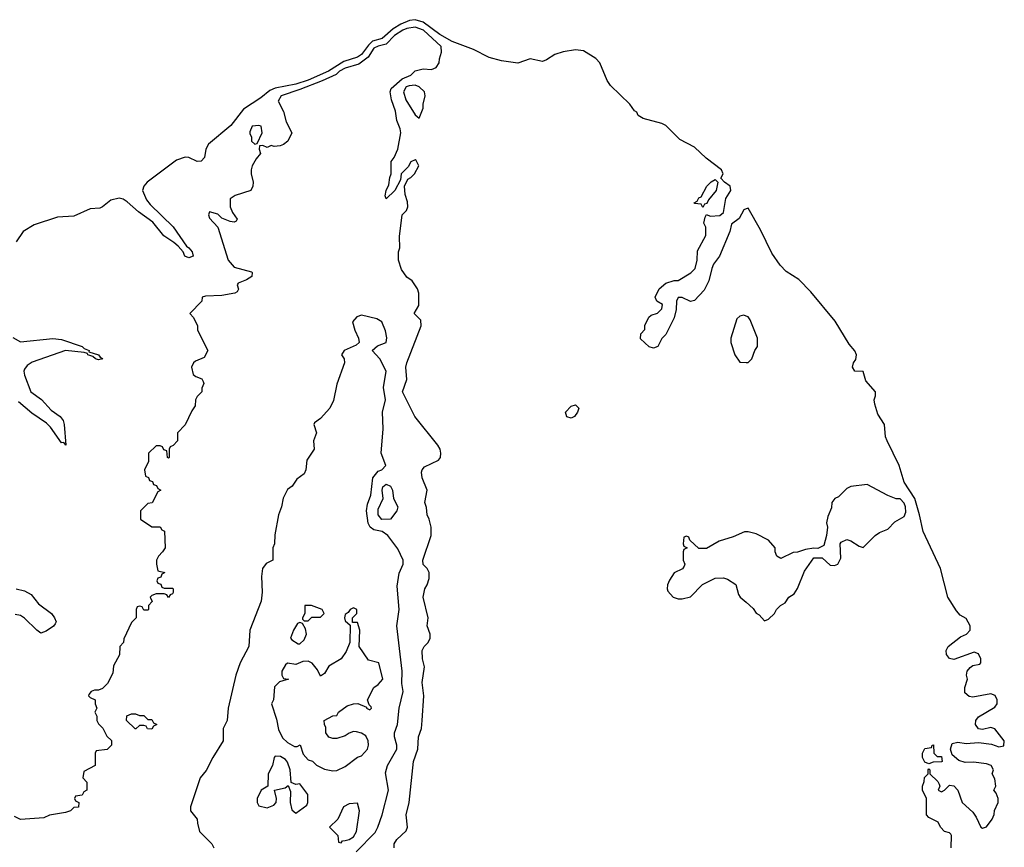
# Model space of a CAD drawing. Header units: inches. Extents: x 2789275 to 2951659, y 860290 to 1033804.
# Tile 197 of 256: x 2866467 to 2871256, y 1011212 to 1015241. Entities that reach past the tile are written whole.
import ezdxf

# ---------------------------------------------------------------- set-up
doc = ezdxf.new("R2010")
doc.units = ezdxf.units.IN
doc.header["$MEASUREMENT"] = 0
doc.layers.add('C8061', color=7, linetype='Continuous')
doc.layers.add('C8071', color=7, linetype='Continuous')

msp = doc.modelspace()

# ---------------------------------------------------------------- linework, layer by layer
at = {"layer": 'C8061', "color": 2}
for points, elevation in [([(2870000, 1014319.7), (2869990, 1014315.3), (2869966.4, 1014273.6), (2869930, 1014246), (2869921, 1014210), (2869870.4, 1014089.6), (2869842, 1014050), (2869833, 1014030), (2869819.3, 1013970), (2869796, 1013924), (2869750, 1013874), (2869730, 1013868.7), (2869690, 1013888.7), (2869670, 1013888), (2869661, 1013870), (2869660.7, 1013830), (2869650.3, 1013789.7), (2869610, 1013708), (2869591.1, 1013688.9), (2869571.3, 1013650), (2869550, 1013642), (2869528.4, 1013648.4), (2869487.3, 1013687.3), (2869488.4, 1013711.6), (2869507.3, 1013732.7), (2869508.4, 1013751.6), (2869527.3, 1013792.7), (2869538, 1013802), (2869570, 1013812), (2869590, 1013834), (2869593.6, 1013853.6), (2869566, 1013870), (2869558, 1013890), (2869578, 1013930), (2869610, 1013958), (2869650, 1013971.3), (2869670, 1013971.3), (2869731.5, 1014008.5), (2869752.3, 1014030), (2869762.7, 1014070), (2869764.1, 1014115.9), (2869805.2, 1014190), (2869804, 1014230), (2869795.3, 1014250), (2869800.4, 1014279.6), (2869807.3, 1014292.7), (2869824.7, 1014284.7), (2869872.9, 1014287.1), (2869890, 1014302), (2869900.9, 1014370), (2869926, 1014410), (2869922.7, 1014430), (2869895.3, 1014450), (2869878, 1014470), (2869888.7, 1014490), (2869881.2, 1014510), (2869806.7, 1014566.7), (2869750, 1014620.4), (2869678, 1014658), (2869610, 1014725.6), (2869590, 1014735.1), (2869500.2, 1014760.2), (2869474.6, 1014774.6), (2869468.7, 1014790), (2869457.5, 1014797.5), (2869434, 1014830), (2869340.1, 1014920.1), (2869324.2, 1014944.2), (2869289.3, 1015030), (2869270, 1015051.6), (2869210, 1015089.5), (2869170, 1015093.3), (2869110, 1015084.2), (2869069.2, 1015070.8), (2869030, 1015044.5), (2869010, 1015037.6), (2868950, 1015049.4), (2868890.4, 1015029.6), (2868810, 1015040.4), (2868750, 1015057.2), (2868675, 1015095), (2868570, 1015134), (2868510, 1015168.9), (2868430, 1015229), (2868390, 1015240.7), (2868363.6, 1015236.4), (2868320.9, 1015219.1), (2868283.7, 1015196.3), (2868230.6, 1015149.4), (2868183.4, 1015136.6), (2868163.1, 1015116.9), (2868130, 1015070.9), (2868110, 1015058.2), (2868043.3, 1015036.7), (2867968.5, 1014990), (2867870, 1014947), (2867810, 1014927.6), (2867710, 1014907), (2867683.5, 1014896.5), (2867640, 1014860), (2867555.5, 1014804.5), (2867493.8, 1014726.2), (2867384.6, 1014635.4), (2867371.6, 1014610), (2867366.3, 1014570), (2867350, 1014552.6), (2867330, 1014551), (2867290, 1014569.7), (2867271, 1014571), (2867230, 1014557.6), (2867087.2, 1014450), (2867070.3, 1014430), (2867064, 1014410), (2867083.8, 1014363.8), (2867101.4, 1014341.4), (2867213.2, 1014233.2), (2867278, 1014138), (2867290, 1014130.6), (2867306, 1014110), (2867310, 1014089), (2867290, 1014081.2), (2867269.3, 1014089.3), (2867262, 1014110), (2867238, 1014138), (2867216.9, 1014156.9), (2867168.2, 1014188.2), (2867114.6, 1014254.6), (2867045.3, 1014305.3), (2866990, 1014354), (2866970, 1014367.1), (2866950, 1014372.4), (2866910, 1014362), (2866870, 1014329.3), (2866856.1, 1014323.9), (2866810, 1014319.7), (2866730, 1014284.5), (2866650, 1014279.7), (2866537.3, 1014242.7), (2866482.8, 1014210), (2866450, 1014159)], 2), ([(2868288.7, 1011210), (2868288.7, 1011230), (2868302, 1011250), (2868346.8, 1011293.2), (2868353.2, 1011310), (2868347, 1011370), (2868362, 1011430), (2868382.9, 1011630), (2868403.5, 1011690), (2868406.6, 1011750), (2868421.2, 1011790), (2868425.2, 1011830), (2868433.2, 1011950), (2868424.8, 1012015.2), (2868435.3, 1012090), (2868426, 1012130), (2868423.7, 1012170), (2868434, 1012190), (2868454, 1012210), (2868463.7, 1012230), (2868462.7, 1012250), (2868449.4, 1012290), (2868454, 1012330), (2868429.4, 1012430), (2868437.2, 1012470), (2868449.2, 1012490), (2868458.9, 1012521.1), (2868459.3, 1012550), (2868449.5, 1012569.5), (2868429.6, 1012589.6), (2868427, 1012610), (2868468.7, 1012730), (2868468.7, 1012770), (2868459, 1012810), (2868449.2, 1012830), (2868446, 1012866), (2868437.2, 1012890), (2868449, 1012950), (2868425.2, 1013010), (2868422, 1013038), (2868424, 1013050), (2868436.5, 1013063.5), (2868503.7, 1013096.3), (2868513.2, 1013110), (2868516, 1013130), (2868512.7, 1013150), (2868500.9, 1013170), (2868389.2, 1013310), (2868329.6, 1013429.6), (2868349.5, 1013490), (2868345.1, 1013550), (2868349.3, 1013570), (2868419.5, 1013750), (2868417.5, 1013777.5), (2868386, 1013810), (2868409, 1013850), (2868408.9, 1013908.9), (2868402, 1013930), (2868375.3, 1013970), (2868350, 1013988), (2868324.7, 1014024.7), (2868308.7, 1014070), (2868308.7, 1014110), (2868315.3, 1014130), (2868314.6, 1014185.4), (2868328, 1014290), (2868348.9, 1014311.1), (2868354, 1014330), (2868353.6, 1014353.6), (2868342, 1014390), (2868338, 1014430), (2868355.3, 1014464.7), (2868370, 1014472), (2868388, 1014490), (2868408, 1014530), (2868394.6, 1014554.6), (2868390, 1014558), (2868370, 1014548), (2868356, 1014524), (2868322, 1014490), (2868319.6, 1014460.4), (2868291.1, 1014408.9), (2868250, 1014368), (2868244, 1014384), (2868249.2, 1014410), (2868262.7, 1014437.3), (2868267.2, 1014472.8), (2868274, 1014490), (2868274, 1014550), (2868289, 1014570), (2868306, 1014610), (2868320.9, 1014690), (2868318, 1014710), (2868302, 1014750), (2868294.8, 1014794.8), (2868276, 1014850), (2868269, 1014890), (2868274, 1014906), (2868326.6, 1014953.4), (2868370, 1014971), (2868390, 1014991.3), (2868430, 1015001), (2868470, 1014998.8), (2868492.7, 1015007.3), (2868508, 1015030), (2868508.7, 1015050), (2868518, 1015082), (2868517.2, 1015110), (2868431.3, 1015190), (2868390, 1015204.7), (2868350, 1015197.8), (2868330.5, 1015190), (2868290, 1015163.1), (2868250, 1015121.1), (2868210, 1015112.3), (2868190, 1015102.6), (2868161.4, 1015058.6), (2868115.8, 1015024.2), (2868050, 1015004.7), (2868023.1, 1014990), (2868005.7, 1014974.3), (2867937.3, 1014942.7), (2867830, 1014900.3), (2867738, 1014870), (2867724.7, 1014844.7), (2867750, 1014794), (2867763.6, 1014743.6), (2867791.3, 1014690), (2867770.5, 1014649.5), (2867750, 1014633.2), (2867733.4, 1014626.6), (2867704, 1014624), (2867690, 1014628), (2867670, 1014618), (2867650, 1014628), (2867634, 1014626), (2867632, 1014610), (2867638, 1014590), (2867616.9, 1014563.1), (2867598, 1014530), (2867592, 1014510), (2867592, 1014490), (2867602.8, 1014450), (2867601, 1014430), (2867590.8, 1014410), (2867514.8, 1014385.2), (2867491.1, 1014368.9), (2867490.8, 1014330), (2867502.5, 1014302.5), (2867524.7, 1014270), (2867519.8, 1014260.2), (2867510, 1014255.3), (2867490, 1014259), (2867450, 1014275.3), (2867430, 1014294), (2867390, 1014306), (2867384.7, 1014290), (2867390, 1014274), (2867431, 1014231), (2867481, 1014070), (2867510, 1014036), (2867593.7, 1014013.7), (2867598, 1014010), (2867596, 1013990), (2867570, 1013974), (2867530, 1013958), (2867524.7, 1013950), (2867531, 1013929), (2867524.7, 1013915.3), (2867514, 1013910), (2867450, 1013898), (2867370, 1013895.3), (2867354, 1013890), (2867352, 1013870), (2867294, 1013810), (2867311.6, 1013791.6), (2867332, 1013750), (2867332, 1013730), (2867382, 1013630), (2867363.6, 1013596.4), (2867322, 1013578), (2867312, 1013570), (2867302, 1013550), (2867310, 1013514), (2867323.6, 1013503.6), (2867352.7, 1013492.7), (2867359.6, 1013479.6), (2867362, 1013470), (2867352.7, 1013447.3), (2867352, 1013430), (2867330, 1013406), (2867322, 1013390), (2867319.6, 1013360.4), (2867303.6, 1013336.4), (2867271.6, 1013268.4), (2867234, 1013230), (2867234, 1013190), (2867212.7, 1013167.3), (2867198, 1013162), (2867194, 1013150), (2867194, 1013110), (2867190, 1013106), (2867186, 1013110), (2867182, 1013142), (2867167.3, 1013147.3), (2867162, 1013162), (2867150, 1013166), (2867130, 1013166), (2867094, 1013130), (2867094, 1013090), (2867074, 1013050), (2867078, 1013018), (2867092.7, 1013012.7), (2867098, 1012998), (2867112.7, 1012992.7), (2867118, 1012978), (2867132.7, 1012972.7), (2867138, 1012958), (2867154, 1012950), (2867138, 1012942), (2867111.3, 1012888.7), (2867090, 1012886), (2867054, 1012850), (2867054, 1012810), (2867110, 1012772), (2867150, 1012772), (2867158, 1012758), (2867171.6, 1012751.6), (2867174, 1012670), (2867162, 1012650), (2867142, 1012630), (2867132, 1012610), (2867132, 1012590), (2867138, 1012558), (2867172, 1012550), (2867158, 1012542), (2867152.7, 1012527.3), (2867138, 1012522), (2867134, 1012510), (2867138, 1012498), (2867152.7, 1012492.7), (2867158, 1012478), (2867170, 1012474), (2867210, 1012474), (2867214, 1012470), (2867212.7, 1012452.7), (2867210, 1012446), (2867198, 1012442), (2867190, 1012428), (2867182, 1012442), (2867170, 1012446), (2867130, 1012446), (2867110, 1012438), (2867102, 1012430), (2867111.6, 1012408.4), (2867094, 1012390), (2867094, 1012370), (2867090, 1012366), (2867070, 1012366), (2867062, 1012382), (2867050, 1012386), (2867038, 1012382), (2867034, 1012370), (2867034, 1012330), (2867010, 1012306), (2866972.7, 1012227.3), (2866972, 1012210), (2866954, 1012190), (2866951.6, 1012148.4), (2866923.6, 1012096.4), (2866919.6, 1012060.4), (2866894, 1012010), (2866870, 1011986), (2866850, 1011978), (2866830, 1011978), (2866814, 1011970), (2866803.6, 1011956.4), (2866802, 1011950), (2866810, 1011942), (2866834, 1011930), (2866834, 1011910), (2866842, 1011890), (2866832, 1011870), (2866842, 1011850), (2866842, 1011830), (2866850, 1011814), (2866871.6, 1011791.6), (2866890, 1011754), (2866912.7, 1011732.7), (2866914, 1011710), (2866891.6, 1011688.4), (2866838, 1011682), (2866834, 1011670), (2866834, 1011610), (2866778, 1011582), (2866774, 1011550), (2866794, 1011530), (2866794, 1011490), (2866778, 1011482), (2866770, 1011466), (2866738, 1011462), (2866734, 1011450), (2866738, 1011438), (2866754, 1011430), (2866752.7, 1011407.3), (2866730, 1011406), (2866714, 1011390), (2866690, 1011382), (2866611.6, 1011368.4), (2866583.6, 1011356.4), (2866470, 1011348), (2866442, 1011362)], 6), ([(2868104, 1011190), (2868195.2, 1011284.8), (2868209.6, 1011310), (2868229.4, 1011370.6), (2868260.9, 1011490), (2868245.8, 1011574.2), (2868256, 1011610), (2868301.2, 1011690), (2868301.2, 1011710), (2868289.3, 1011750), (2868289.4, 1011770), (2868304.5, 1011810), (2868312.3, 1011890), (2868332.7, 1011970), (2868325.1, 1012010), (2868327.6, 1012070), (2868301.2, 1012290), (2868312.7, 1012370), (2868302.9, 1012482.9), (2868313.1, 1012546.9), (2868332.7, 1012590), (2868332.7, 1012610), (2868305.6, 1012665.6), (2868257.2, 1012730), (2868229.5, 1012749.5), (2868190, 1012758), (2868171, 1012771), (2868161.3, 1012790), (2868154, 1012850), (2868158, 1012882), (2868174, 1012926), (2868184.2, 1013010), (2868210, 1013043.8), (2868228.7, 1013050), (2868248, 1013070), (2868224.5, 1013130), (2868235.1, 1013250), (2868232, 1013330), (2868246, 1013390), (2868237.2, 1013450), (2868249.2, 1013530), (2868218, 1013590), (2868182, 1013630), (2868207, 1013653), (2868248.7, 1013670), (2868252.5, 1013692.5), (2868245.6, 1013725.6), (2868228, 1013770), (2868204.7, 1013784.7), (2868130, 1013802), (2868106.4, 1013793.6), (2868086, 1013770), (2868096.3, 1013730), (2868114.8, 1013690), (2868118, 1013670), (2868104, 1013656), (2868044.7, 1013630), (2868031.3, 1013610), (2868044.7, 1013590), (2868046, 1013570), (2868010, 1013466), (2867993.7, 1013386.3), (2867974.8, 1013350), (2867930, 1013299), (2867901, 1013279), (2867898, 1013270), (2867911.3, 1013230), (2867896, 1013190), (2867898.8, 1013150), (2867863.5, 1013096.5), (2867858.8, 1013050), (2867850.8, 1013030), (2867815.3, 1013004.7), (2867792, 1012970), (2867770, 1012953.2), (2867748.6, 1012911.4), (2867740.5, 1012870), (2867726, 1012830), (2867707.5, 1012732.5), (2867706.8, 1012690), (2867698.8, 1012670), (2867698, 1012610), (2867665.8, 1012594.2), (2867647.7, 1012570), (2867642.8, 1012530), (2867646.4, 1012453.6), (2867641, 1012410), (2867586.8, 1012270), (2867581, 1012190), (2867538.8, 1012110), (2867518.8, 1012050), (2867481, 1011890), (2867476, 1011830), (2867456, 1011790), (2867456, 1011730), (2867406, 1011650), (2867373.2, 1011586.8), (2867344.7, 1011550), (2867298, 1011410), (2867298, 1011390), (2867330.8, 1011350), (2867331, 1011330), (2867341, 1011290), (2867401, 1011230), (2867411, 1011210)], 10), ([(2870000, 1013798), (2869990, 1013802), (2869970, 1013798), (2869956, 1013784), (2869926.8, 1013690), (2869926.8, 1013670), (2869944.7, 1013610), (2869970, 1013574), (2870000, 1013572.5)], 6), ([(2866434, 1013694), (2866470, 1013672), (2866628.5, 1013688.5), (2866670, 1013684.4), (2866770.3, 1013650.3), (2866780.4, 1013640.4), (2866804.7, 1013630), (2866803.6, 1013623.6), (2866850.8, 1013610), (2866858, 1013598), (2866870.7, 1013590), (2866850, 1013584.5), (2866835.3, 1013590), (2866822, 1013602), (2866798, 1013610), (2866796.4, 1013616.4), (2866780.2, 1013620.2), (2866690, 1013629.7), (2866526.6, 1013573.4), (2866502.4, 1013557.6), (2866490, 1013539), (2866486.4, 1013530), (2866490.4, 1013510), (2866520.5, 1013430), (2866572.1, 1013392.1), (2866620.4, 1013340.4), (2866663, 1013310), (2866677.6, 1013290), (2866683.1, 1013270), (2866691.1, 1013168.9), (2866682, 1013182), (2866670, 1013181.2), (2866616.8, 1013256.8), (2866596.8, 1013276.8), (2866526.2, 1013326.2), (2866461.5, 1013381.4)], 2), ([(2870000, 1012747.6), (2869992.7, 1012747.3), (2869936.9, 1012723.1), (2869870, 1012702), (2869807.3, 1012667.3), (2869770, 1012666), (2869727.3, 1012707.3), (2869722, 1012722), (2869710, 1012726), (2869698, 1012722), (2869694, 1012690), (2869698, 1012678), (2869714, 1012670), (2869698, 1012662), (2869694, 1012650), (2869694, 1012610), (2869702, 1012590), (2869699.6, 1012580.4), (2869691.6, 1012568.4), (2869650, 1012548), (2869627.1, 1012512.9), (2869618, 1012490), (2869616, 1012470), (2869619.8, 1012459.8), (2869644.7, 1012430), (2869670, 1012421), (2869690, 1012421), (2869729.1, 1012430.9), (2869789, 1012491), (2869850, 1012522), (2869890, 1012524.7), (2869910, 1012518), (2869950.7, 1012490.7), (2869963.6, 1012443.6), (2869972, 1012430), (2870000, 1012405)], 6), ([(2866450, 1012471), (2866490, 1012461), (2866523, 1012443), (2866557.5, 1012397.5), (2866621, 1012350), (2866636, 1012330), (2866644.7, 1012310), (2866639.8, 1012300.2), (2866631.1, 1012288.9), (2866595.3, 1012264.7), (2866570, 1012255.3), (2866550, 1012269.2), (2866490, 1012327), (2866470, 1012340.9), (2866444.8, 1012344.8)], 2)]:
    msp.add_lwpolyline(points, dxfattribs=dict(at, elevation=elevation))
for points, elevation in [([(2868390, 1014921.2), (2868360.7, 1014919.3), (2868346.4, 1014913.6), (2868334, 1014890), (2868344.9, 1014850), (2868390, 1014778), (2868410, 1014762), (2868429, 1014810), (2868429, 1014830), (2868439, 1014870), (2868436, 1014890), (2868410, 1014913.2)], 6), ([(2867630, 1014726), (2867598, 1014722), (2867585.4, 1014694.6), (2867585.4, 1014685.4), (2867594, 1014670), (2867594, 1014650), (2867610, 1014634), (2867622, 1014638), (2867646, 1014690), (2867642, 1014722)], 6), ([(2869790, 1014326), (2869782, 1014342), (2869750, 1014346), (2869748, 1014350), (2869762, 1014358), (2869770, 1014374), (2869782, 1014378), (2869809.3, 1014430.7), (2869830, 1014451.3), (2869850, 1014462), (2869862, 1014450), (2869854.8, 1014410), (2869816.9, 1014363.1), (2869810, 1014346), (2869798, 1014342)], 2), ([(2869150, 1013300.9), (2869127.6, 1013307.6), (2869122, 1013330), (2869150, 1013359.1), (2869170, 1013366), (2869186, 1013350), (2869180.7, 1013330), (2869166, 1013310)], 2), ([(2868228.5, 1012808.5), (2868209.7, 1012830), (2868210, 1012858), (2868234, 1012910), (2868229.6, 1012950), (2868232.9, 1012967.1), (2868250, 1012979.1), (2868270.8, 1012970), (2868281, 1012950), (2868284.7, 1012910), (2868306.8, 1012870), (2868300.7, 1012850), (2868270, 1012809.3)], 6), ([(2868090, 1012378), (2868074, 1012370), (2868064.7, 1012355.3), (2868050, 1012346), (2868046, 1012330), (2868050, 1012314), (2868074, 1012294), (2868072, 1012210), (2868055.3, 1012164.7), (2868030.7, 1012129.3), (2867970, 1012094), (2867950, 1012058), (2867930, 1012046), (2867915.5, 1012075.5), (2867890, 1012108.7), (2867870, 1012118), (2867843.6, 1012116.4), (2867810, 1012102), (2867770, 1012108), (2867759.6, 1012100.4), (2867742, 1012070), (2867742, 1012050), (2867750, 1012034), (2867774, 1012030), (2867730, 1012018), (2867706.4, 1011993.6), (2867702, 1011930), (2867692, 1011910), (2867716, 1011836), (2867725.2, 1011785.2), (2867745.2, 1011745.2), (2867770, 1011722), (2867803.6, 1011703.6), (2867816.4, 1011703.6), (2867831.3, 1011711.3), (2867845.4, 1011665.4), (2867870, 1011638), (2867890.9, 1011630.9), (2867910, 1011612), (2867950, 1011592), (2867990, 1011584.7), (2868010, 1011586), (2868050, 1011606), (2868110, 1011651), (2868130, 1011658), (2868159, 1011690), (2868164, 1011710), (2868162, 1011730), (2868150, 1011755.3), (2868130, 1011768.7), (2868105.4, 1011774.6), (2868090, 1011775.3), (2868070, 1011768.7), (2868050, 1011755.3), (2868010, 1011741.2), (2867990, 1011741.2), (2867970, 1011749), (2867955.3, 1011770), (2867955.3, 1011795.3), (2867948.7, 1011810), (2867948, 1011830), (2867990, 1011852), (2868010, 1011854), (2868018, 1011870), (2868059, 1011901), (2868090, 1011911.3), (2868111.6, 1011911.6), (2868154, 1011894), (2868154, 1011890), (2868170, 1011882), (2868178, 1011890), (2868176.4, 1011896.4), (2868166, 1011906), (2868158, 1011930), (2868189.1, 1011990.9), (2868210, 1012004.7), (2868233.2, 1012030), (2868214, 1012110), (2868162.7, 1012122.7), (2868118, 1012190), (2868122, 1012270), (2868110, 1012306), (2868086, 1012306), (2868086, 1012330), (2868106, 1012350), (2868106, 1012370)], 14), ([(2867886, 1012390), (2867854, 1012390), (2867854, 1012350), (2867842, 1012330), (2867842, 1012322), (2867850, 1012314), (2867870, 1012314), (2867888, 1012332), (2867930, 1012332), (2867948, 1012350), (2867938, 1012370)], 14), ([(2867830, 1012306), (2867818, 1012302), (2867798, 1012270), (2867784.7, 1012230), (2867790, 1012222), (2867822, 1012202), (2867830, 1012202), (2867850, 1012222), (2867862, 1012250), (2867856.4, 1012276.4), (2867842, 1012302)], 14), ([(2867050, 1011854), (2867070, 1011854), (2867090, 1011834), (2867110, 1011834), (2867118, 1011818), (2867134, 1011810), (2867118, 1011802), (2867110, 1011788), (2867088.4, 1011788.4), (2867082, 1011802), (2867070, 1011806), (2867050, 1011806), (2867031.6, 1011788.4), (2867028.4, 1011788.4), (2866986, 1011830), (2866987.3, 1011852.7), (2867010, 1011862), (2867030, 1011862)], 6), ([(2867710, 1011655.3), (2867704.7, 1011650), (2867696, 1011610), (2867676, 1011570), (2867674, 1011510), (2867642, 1011490), (2867622, 1011450), (2867622, 1011430), (2867630, 1011414), (2867670, 1011404.7), (2867703.1, 1011416.9), (2867714, 1011430), (2867715.3, 1011450), (2867706, 1011490), (2867758, 1011502), (2867772.7, 1011512.7), (2867783.6, 1011483.6), (2867782.8, 1011430), (2867790, 1011394), (2867810, 1011378), (2867863.1, 1011416.9), (2867868.7, 1011430), (2867868.7, 1011470), (2867830, 1011522), (2867810, 1011518), (2867787.3, 1011527.3), (2867782, 1011590), (2867770, 1011626), (2867760.4, 1011640.4), (2867734.6, 1011654.6)], 14), ([(2868110, 1011428), (2868070, 1011424), (2868042, 1011410), (2868014, 1011350), (2867974, 1011310), (2868014, 1011270), (2868018, 1011238), (2868030, 1011234), (2868036.4, 1011243.6), (2868050, 1011246), (2868070, 1011251), (2868090, 1011264), (2868105.2, 1011290), (2868119.3, 1011390)], 14)]:
    msp.add_lwpolyline(points, close=True, dxfattribs=dict(at, elevation=elevation))
at = {"layer": 'C8071', "color": 2}
for points, elevation in [([(2870998, 1011210), (2870999, 1011270), (2870995.5, 1011275.5), (2870990, 1011282), (2870966, 1011290), (2870946, 1011310), (2870935.3, 1011335.3), (2870890, 1011358), (2870878, 1011370), (2870878, 1011450), (2870858, 1011490), (2870858, 1011510), (2870867.3, 1011532.7), (2870868.4, 1011551.6), (2870886, 1011570), (2870886, 1011590), (2870890, 1011594), (2870894, 1011590), (2870894, 1011570), (2870932.7, 1011532.7), (2870939.6, 1011519.6), (2870942, 1011510), (2870934, 1011490), (2870950, 1011482), (2870966, 1011490), (2870990, 1011514), (2871010, 1011512), (2871031, 1011490), (2871051.3, 1011430), (2871103.5, 1011383.5), (2871119.8, 1011359.8), (2871142, 1011310), (2871150, 1011304.7), (2871170, 1011312), (2871198, 1011350), (2871207.3, 1011372.7), (2871208.4, 1011391.6), (2871226, 1011430), (2871226, 1011450), (2871216.4, 1011476.4), (2871206, 1011490), (2871215.3, 1011510), (2871210, 1011546), (2871198, 1011570), (2871204, 1011590), (2871193.2, 1011610), (2871170, 1011618), (2871106.8, 1011626.8), (2871065.4, 1011625.4), (2871034.5, 1011634.5), (2871002, 1011662), (2870995.1, 1011690), (2871003.2, 1011716.8), (2871030, 1011724.9), (2871070, 1011718), (2871130, 1011723.1), (2871193.8, 1011713.8), (2871230, 1011701.3), (2871254, 1011706), (2871256.3, 1011730), (2871210, 1011789.3), (2871190, 1011795.6), (2871150, 1011786), (2871130, 1011789), (2871117, 1011810), (2871118.4, 1011830), (2871130, 1011847.3), (2871210, 1011894.9), (2871222.4, 1011910), (2871222.4, 1011930), (2871211.7, 1011951.7), (2871190, 1011959.6), (2871103.6, 1011943.6), (2871085.6, 1011945.6), (2871063.8, 1011963.8), (2871065.1, 1011990), (2871078, 1012030), (2871072.8, 1012050), (2871075.1, 1012070), (2871090, 1012088.2), (2871103.5, 1012096.5), (2871136.6, 1012103.4), (2871142.7, 1012110), (2871141.6, 1012130), (2871130, 1012154), (2871110, 1012161.6), (2871010, 1012126), (2870990, 1012132), (2870975.6, 1012150), (2870973.3, 1012170), (2870983.7, 1012190), (2871043.5, 1012236.5), (2871072.3, 1012250), (2871089.6, 1012270), (2871089.6, 1012290), (2871070, 1012326), (2871041.7, 1012341.7), (2871023.8, 1012363.8), (2870982.4, 1012430), (2870945.6, 1012570), (2870861, 1012750), (2870844.1, 1012830), (2870820.8, 1012910), (2870768.6, 1012990), (2870744.2, 1013070), (2870685.7, 1013190), (2870679.1, 1013210), (2870673.7, 1013270), (2870640.9, 1013320.9), (2870626, 1013370), (2870623.5, 1013390), (2870629.7, 1013410), (2870629.6, 1013430), (2870583.1, 1013483.1), (2870570, 1013529), (2870530, 1013529.3), (2870518, 1013550), (2870522, 1013570), (2870533.5, 1013586.5), (2870538, 1013610), (2870530, 1013629.2), (2870501.8, 1013661.8), (2870433.5, 1013773.5), (2870315.7, 1013915.7), (2870256.6, 1013976.6), (2870195.3, 1014015.3), (2870165.7, 1014045.7), (2870124.7, 1014104.7), (2870070, 1014217), (2870010, 1014324), (2870000, 1014319.7)], 2), ([(2870000, 1013572.5), (2870010, 1013572), (2870028, 1013590), (2870042, 1013630), (2870055.3, 1013650), (2870055.3, 1013690), (2870020.2, 1013780.2), (2870010, 1013794), (2870000, 1013798)], 6), ([(2870000, 1012405), (2870034.4, 1012374.4), (2870050, 1012352), (2870063.6, 1012343.6), (2870090, 1012314), (2870110, 1012322), (2870138, 1012350), (2870148, 1012370), (2870168, 1012390), (2870190, 1012402), (2870208, 1012430), (2870233.6, 1012446.4), (2870250, 1012472), (2870284, 1012556), (2870330, 1012622), (2870370, 1012622), (2870410, 1012586), (2870430, 1012584.7), (2870446, 1012590), (2870460.4, 1012619.6), (2870458, 1012690), (2870463.1, 1012696.9), (2870490, 1012711.3), (2870510, 1012704.7), (2870550, 1012678), (2870570, 1012672), (2870628, 1012730), (2870650, 1012744.7), (2870690, 1012761), (2870723.7, 1012796.3), (2870770, 1012822), (2870777.2, 1012842.8), (2870776, 1012870), (2870770, 1012888), (2870750, 1012908), (2870730, 1012909), (2870690, 1012925.2), (2870590, 1012978), (2870510, 1012969), (2870490, 1012959), (2870450, 1012919), (2870432, 1012910), (2870418, 1012890), (2870415.3, 1012864.7), (2870398, 1012822), (2870391.6, 1012791.6), (2870396, 1012770), (2870391.3, 1012730), (2870378, 1012682), (2870350, 1012666), (2870330, 1012668), (2870290, 1012662), (2870250, 1012648.7), (2870230, 1012648), (2870170, 1012618), (2870149.2, 1012629.2), (2870142, 1012650), (2870142, 1012670), (2870110, 1012708), (2870050, 1012738), (2870010, 1012748), (2870000, 1012747.6)], 6)]:
    msp.add_lwpolyline(points, dxfattribs=dict(at, elevation=elevation))
at = {"layer": 'C8071', "color": 2, "elevation": 2}
msp.add_lwpolyline([(2870930, 1011654), (2870950, 1011654), (2870954, 1011630), (2870950, 1011628), (2870910, 1011626), (2870890, 1011618), (2870870, 1011626), (2870858, 1011650), (2870858, 1011670), (2870870, 1011694), (2870902, 1011698), (2870906, 1011710), (2870911.1, 1011711.1), (2870914, 1011670)], close=True, dxfattribs=at)

doc.saveas('drawing.dxf')
